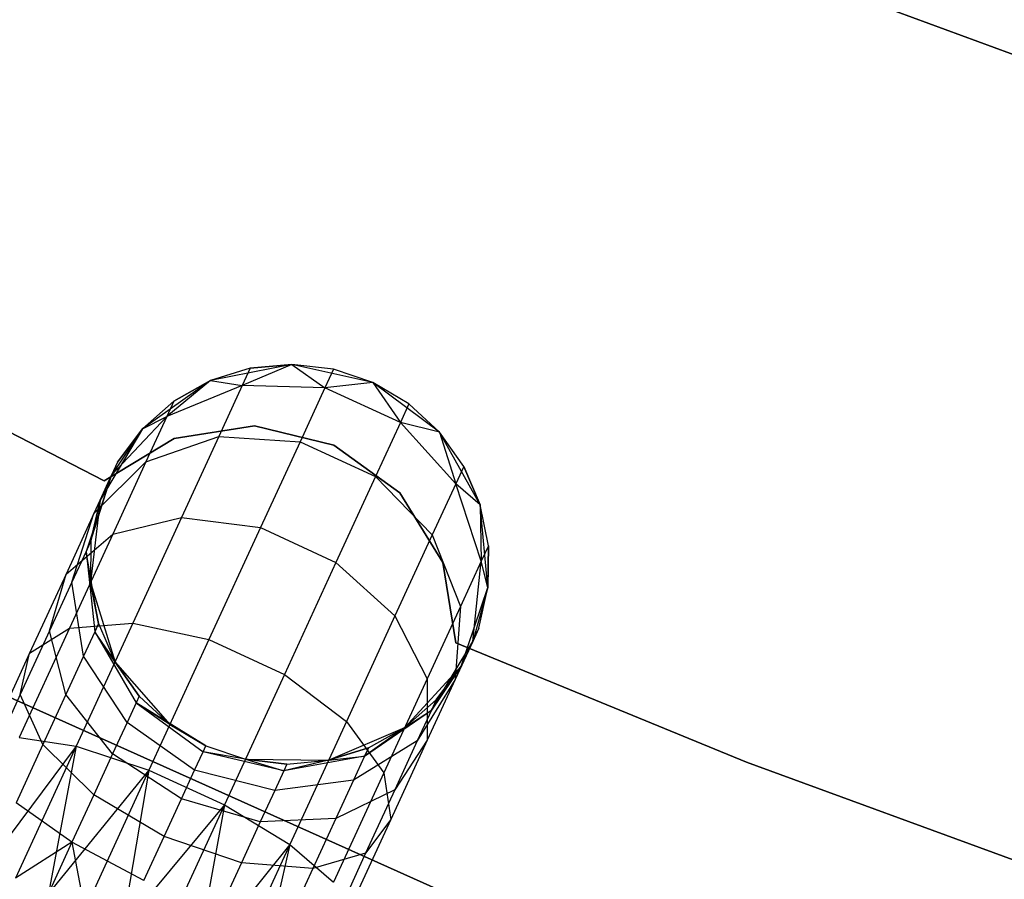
# Model space of a CAD drawing. Extents: x -189 to 189, y -189 to 189.
# Tile 133 of 256: x -18.56 to -13.63, y -39.05 to -34.75. Entities that reach past the tile are written whole.
import ezdxf

# ---------------------------------------------------------------- set-up
doc = ezdxf.new("R2010")
doc.units = 0
doc.header["$LTSCALE"] = 25.4
doc.layers.get('0').update_dxf_attribs({"linetype": 'CONTINUOUS'})

# ---------------------------------------------------------------- blocks, each defined once
blk = doc.blocks.new('CAMELEON-KENAI-C-12244_STL')
at = {"color": 0}
for p, q in [((-14.3352, -34.6516, -4), (-11.5727, -35.6707, -4)), ((-11.5727, -35.6707, -2), (-14.3352, -34.6516, -2)), ((-11.5727, -35.6707, -2), (-14.3352, -34.6516, -2)), ((-14.3352, -34.6516, -4), (-11.5727, -35.6707, -4)), ((-18.1335, -37.0616, -2), (-19.5332, -36.3426, -2)), ((-19.5332, -36.3426, -4), (-18.1335, -37.0616, -4)), ((-19.5332, -36.3426, -4), (-18.1335, -37.0616, -4)), ((-18.1335, -37.0616, -2), (-19.5332, -36.3426, -2)), ((-17.1952, -36.4785, -2), (-17.603, -36.5599, -2)), ((-17.1952, -36.4785, -2), (-17.603, -36.5599, -2)), ((-17.4034, -36.4978, -7.5), (-17.603, -36.5599, -2)), ((-17.4034, -36.4978, -7.5), (-17.603, -36.5599, -7.5)), ((-17.4034, -36.4978, -7.5), (-17.603, -36.5599, -2)), ((-17.4034, -36.4978, -7.5), (-17.603, -36.5599, -7.5)), ((-17.1952, -36.4785, -7.5), (-17.4434, -36.5847, -8.227)), ((-17.1952, -36.4785, -7.5), (-17.4434, -36.5847, -8.227)), ((-17.4034, -36.4978, -7.5), (-17.4434, -36.5847, -8.227)), ((-17.4034, -36.4978, -7.5), (-17.4434, -36.5847, -8.227)), ((-17.1952, -36.4785, -7.5), (-17.4034, -36.4978, -7.5)), ((-17.4034, -36.4978, -7.5), (-17.1952, -36.4785, -2)), ((-17.4034, -36.4978, -7.5), (-17.1952, -36.4785, -2)), ((-17.1952, -36.4785, -7.5), (-17.4034, -36.4978, -7.5)), ((-16.7896, -36.5699, -2), (-17.1952, -36.4785, -2)), ((-16.7896, -36.5699, -2), (-17.1952, -36.4785, -2)), ((-16.9876, -36.5029, -7.5), (-17.1952, -36.4785, -2)), ((-16.9876, -36.5029, -7.5), (-17.1952, -36.4785, -7.5)), ((-17.1952, -36.4785, -7.5), (-17.1952, -36.4785, -2)), ((-16.9876, -36.5029, -7.5), (-17.1952, -36.4785, -2)), ((-17.1952, -36.4785, -7.5), (-17.1952, -36.4785, -2)), ((-17.1952, -36.4785, -7.5), (-17.03, -36.5951, -8.2708)), ((-16.9876, -36.5029, -7.5), (-17.1952, -36.4785, -7.5)), ((-17.1952, -36.4785, -7.5), (-17.03, -36.5951, -8.2708)), ((-16.9876, -36.5029, -7.5), (-17.03, -36.5951, -8.2708)), ((-16.9876, -36.5029, -7.5), (-17.03, -36.5951, -8.2708)), ((-16.7896, -36.5699, -2), (-16.9876, -36.5029, -7.5)), ((-16.7896, -36.5699, -7.5), (-16.9876, -36.5029, -7.5)), ((-16.7896, -36.5699, -2), (-16.9876, -36.5029, -7.5)), ((-16.7896, -36.5699, -7.5), (-16.9876, -36.5029, -7.5)), ((-17.603, -36.5599, -2), (-17.9424, -36.8002, -2)), ((-17.603, -36.5599, -2), (-17.9424, -36.8002, -2)), ((-17.603, -36.5599, -7.5), (-17.8209, -36.7396, -8.147)), ((-17.603, -36.5599, -7.5), (-17.8209, -36.7396, -8.147)), ((-17.4434, -36.5847, -8.227), (-17.8209, -36.7396, -8.147)), ((-17.4434, -36.5847, -8.227), (-17.8209, -36.7396, -8.147)), ((-17.603, -36.5599, -7.5), (-17.7853, -36.6622, -7.5)), ((-17.7853, -36.6622, -7.5), (-17.603, -36.5599, -2)), ((-17.7853, -36.6622, -7.5), (-17.603, -36.5599, -2)), ((-17.603, -36.5599, -7.5), (-17.7853, -36.6622, -7.5)), ((-17.603, -36.5599, -7.5), (-17.603, -36.5599, -2)), ((-17.603, -36.5599, -7.5), (-17.603, -36.5599, -2)), ((-17.603, -36.5599, -7.5), (-17.4434, -36.5847, -8.227)), ((-17.603, -36.5599, -7.5), (-17.4434, -36.5847, -8.227)), ((-17.4434, -36.5847, -8.227), (-17.5607, -36.8396, -8.9045)), ((-17.4434, -36.5847, -8.227), (-17.5607, -36.8396, -8.9045)), ((-17.03, -36.5951, -8.2708), (-17.4434, -36.5847, -8.227)), ((-17.03, -36.5951, -8.2708), (-17.4434, -36.5847, -8.227)), ((-17.03, -36.5951, -8.2708), (-17.1544, -36.8654, -8.9891)), ((-17.03, -36.5951, -8.2708), (-17.1544, -36.8654, -8.9891)), ((-16.7896, -36.5699, -7.5), (-17.03, -36.5951, -8.2708)), ((-16.7896, -36.5699, -7.5), (-17.03, -36.5951, -8.2708)), ((-16.6523, -36.7689, -8.2708), (-17.03, -36.5951, -8.2708)), ((-16.6523, -36.7689, -8.2708), (-17.03, -36.5951, -8.2708)), ((-16.4562, -36.8185, -2), (-16.7896, -36.5699, -2)), ((-16.6098, -36.6767, -7.5), (-16.7896, -36.5699, -2)), ((-16.4562, -36.8185, -2), (-16.7896, -36.5699, -2)), ((-16.6098, -36.6767, -7.5), (-16.7896, -36.5699, -2)), ((-16.6098, -36.6767, -7.5), (-16.7896, -36.5699, -7.5)), ((-16.7896, -36.5699, -7.5), (-16.7896, -36.5699, -2)), ((-16.7896, -36.5699, -7.5), (-16.7896, -36.5699, -2)), ((-16.7896, -36.5699, -7.5), (-16.6523, -36.7689, -8.2708)), ((-16.6098, -36.6767, -7.5), (-16.7896, -36.5699, -7.5)), ((-16.7896, -36.5699, -7.5), (-16.6523, -36.7689, -8.2708)), ((-17.7853, -36.6622, -7.5), (-17.9424, -36.8002, -2)), ((-17.7853, -36.6622, -7.5), (-17.9424, -36.8002, -7.5)), ((-17.7853, -36.6622, -7.5), (-17.9424, -36.8002, -2)), ((-17.7853, -36.6622, -7.5), (-17.9424, -36.8002, -7.5)), ((-17.7853, -36.6622, -7.5), (-17.8209, -36.7396, -8.147)), ((-17.7853, -36.6622, -7.5), (-17.8209, -36.7396, -8.147)), ((-16.6098, -36.6767, -7.5), (-16.6523, -36.7689, -8.2708)), ((-16.6098, -36.6767, -7.5), (-16.6523, -36.7689, -8.2708)), ((-16.4562, -36.8185, -7.5), (-16.6098, -36.6767, -7.5)), ((-16.6098, -36.6767, -7.5), (-16.4562, -36.8185, -2)), ((-16.6098, -36.6767, -7.5), (-16.4562, -36.8185, -2)), ((-16.4562, -36.8185, -7.5), (-16.6098, -36.6767, -7.5)), ((-17.8209, -36.7396, -8.147), (-18.0973, -37.0329, -8.0447)), ((-17.8209, -36.7396, -8.147), (-18.0973, -37.0329, -8.0447)), ((-17.9424, -36.8002, -7.5), (-17.8209, -36.7396, -8.147)), ((-17.9424, -36.8002, -7.5), (-17.8209, -36.7396, -8.147)), ((-17.8209, -36.7396, -8.147), (-17.9253, -36.9665, -8.75)), ((-17.8209, -36.7396, -8.147), (-17.9253, -36.9665, -8.75)), ((-17.9424, -36.8002, -2), (-18.1547, -37.1577, -2)), ((-17.9424, -36.8002, -2), (-18.1547, -37.1577, -2)), ((-17.9424, -36.8002, -7.5), (-18.0973, -37.0329, -8.0447)), ((-17.9424, -36.8002, -7.5), (-18.0973, -37.0329, -8.0447)), ((-17.9424, -36.8002, -7.5), (-18.0673, -36.9678, -7.5)), ((-18.0673, -36.9678, -7.5), (-17.9424, -36.8002, -2)), ((-18.0673, -36.9678, -7.5), (-17.9424, -36.8002, -2)), ((-17.9424, -36.8002, -7.5), (-18.0673, -36.9678, -7.5)), ((-17.9424, -36.8002, -7.5), (-17.9424, -36.8002, -2)), ((-17.9424, -36.8002, -7.5), (-17.9424, -36.8002, -2)), ((-17.3814, -36.7867, -2), (-17.7847, -36.8496, -2)), ((-17.7847, -36.8496, -4), (-17.3814, -36.7867, -4)), ((-17.7847, -36.8496, -4), (-17.3814, -36.7867, -4)), ((-17.3814, -36.7867, -2), (-17.7847, -36.8496, -2)), ((-16.9846, -36.8823, -2), (-17.3814, -36.7867, -2)), ((-17.3814, -36.7867, -2), (-17.3814, -36.7867, -4)), ((-17.3814, -36.7867, -4), (-16.9846, -36.8823, -4)), ((-17.3814, -36.7867, -2), (-17.3814, -36.7867, -4)), ((-17.3814, -36.7867, -4), (-16.9846, -36.8823, -4)), ((-16.9846, -36.8823, -2), (-17.3814, -36.7867, -2)), ((-16.6523, -36.7689, -8.2708), (-16.7766, -37.0392, -8.9891)), ((-16.6523, -36.7689, -8.2708), (-16.7766, -37.0392, -8.9891)), ((-16.4562, -36.8185, -7.5), (-16.6523, -36.7689, -8.2708)), ((-16.4562, -36.8185, -7.5), (-16.6523, -36.7689, -8.2708)), ((-16.3754, -37.0761, -8.227), (-16.6523, -36.7689, -8.2708)), ((-16.3754, -37.0761, -8.227), (-16.6523, -36.7689, -8.2708)), ((-17.7847, -36.8496, -2), (-18.1335, -37.0616, -2)), ((-18.1335, -37.0616, -4), (-17.7847, -36.8496, -4)), ((-18.1335, -37.0616, -4), (-17.7847, -36.8496, -4)), ((-17.7847, -36.8496, -2), (-18.1335, -37.0616, -2)), ((-17.9253, -36.9665, -8.75), (-17.5607, -36.8396, -8.9045)), ((-17.9253, -36.9665, -8.75), (-17.5607, -36.8396, -8.9045)), ((-17.7847, -36.8496, -2), (-17.7847, -36.8496, -4)), ((-17.7847, -36.8496, -2), (-17.7847, -36.8496, -4)), ((-17.5607, -36.8396, -8.9045), (-17.7473, -37.2452, -9.4863)), ((-17.5607, -36.8396, -8.9045), (-17.7473, -37.2452, -9.4863)), ((-17.5607, -36.8396, -8.9045), (-17.1544, -36.8654, -8.9891)), ((-17.5607, -36.8396, -8.9045), (-17.1544, -36.8654, -8.9891)), ((-16.2528, -37.1811, -2), (-16.4562, -36.8185, -2)), ((-16.3354, -36.9891, -7.5), (-16.4562, -36.8185, -2)), ((-16.2528, -37.1811, -2), (-16.4562, -36.8185, -2)), ((-16.3354, -36.9891, -7.5), (-16.4562, -36.8185, -7.5)), ((-16.4562, -36.8185, -7.5), (-16.4562, -36.8185, -2)), ((-16.3354, -36.9891, -7.5), (-16.4562, -36.8185, -2)), ((-16.4562, -36.8185, -7.5), (-16.4562, -36.8185, -2)), ((-16.4562, -36.8185, -7.5), (-16.3754, -37.0761, -8.227)), ((-16.3354, -36.9891, -7.5), (-16.4562, -36.8185, -7.5)), ((-16.4562, -36.8185, -7.5), (-16.3754, -37.0761, -8.227)), ((-17.1544, -36.8654, -8.9891), (-17.3522, -37.2953, -9.6059)), ((-17.1544, -36.8654, -8.9891), (-17.3522, -37.2953, -9.6059)), ((-17.1544, -36.8654, -8.9891), (-16.7766, -37.0392, -8.9891)), ((-17.1544, -36.8654, -8.9891), (-16.7766, -37.0392, -8.9891)), ((-16.6543, -37.1219, -2), (-16.9846, -36.8823, -2)), ((-16.9846, -36.8823, -2), (-16.9846, -36.8823, -4)), ((-16.9846, -36.8823, -4), (-16.6543, -37.1219, -4)), ((-16.9846, -36.8823, -2), (-16.9846, -36.8823, -4)), ((-16.9846, -36.8823, -4), (-16.6543, -37.1219, -4)), ((-16.6543, -37.1219, -2), (-16.9846, -36.8823, -2)), ((-18.1852, -37.2239, -8.5523), (-17.9253, -36.9665, -8.75)), ((-18.1852, -37.2239, -8.5523), (-17.9253, -36.9665, -8.75)), ((-18.0673, -36.9678, -7.5), (-18.1547, -37.1577, -2)), ((-18.0673, -36.9678, -7.5), (-18.1547, -37.1577, -2)), ((-18.0673, -36.9678, -7.5), (-18.0973, -37.0329, -8.0447)), ((-18.0673, -36.9678, -7.5), (-18.0973, -37.0329, -8.0447)), ((-17.9253, -36.9665, -8.75), (-18.0914, -37.3274, -9.2678)), ((-17.9253, -36.9665, -8.75), (-18.0914, -37.3274, -9.2678)), ((-16.3354, -36.9891, -7.5), (-16.3754, -37.0761, -8.227)), ((-16.3354, -36.9891, -7.5), (-16.3754, -37.0761, -8.227)), ((-16.2528, -37.1811, -7.5), (-16.3354, -36.9891, -7.5)), ((-16.3354, -36.9891, -7.5), (-16.2528, -37.1811, -2)), ((-16.3354, -36.9891, -7.5), (-16.2528, -37.1811, -2)), ((-16.2528, -37.1811, -7.5), (-16.3354, -36.9891, -7.5)), ((-18.0973, -37.0329, -8.0447), (-18.2248, -37.414, -7.9377)), ((-18.0973, -37.0329, -8.0447), (-18.2248, -37.414, -7.9377)), ((-18.2007, -37.3616, -7.5), (-18.0973, -37.0329, -8.0447)), ((-18.2007, -37.3616, -7.5), (-18.0973, -37.0329, -8.0447)), ((-18.0973, -37.0329, -8.0447), (-18.1852, -37.2239, -8.5523)), ((-18.0973, -37.0329, -8.0447), (-18.1852, -37.2239, -8.5523)), ((-18.1547, -37.1577, -7.5), (-18.0973, -37.0329, -8.0447)), ((-18.1547, -37.1577, -7.5), (-18.0973, -37.0329, -8.0447)), ((-16.7766, -37.0392, -8.9891), (-16.9744, -37.4691, -9.6059)), ((-16.7766, -37.0392, -8.9891), (-16.9744, -37.4691, -9.6059)), ((-16.7766, -37.0392, -8.9891), (-16.4927, -37.331, -8.9045)), ((-16.7766, -37.0392, -8.9891), (-16.4927, -37.331, -8.9045)), ((-18.1335, -37.0616, -2), (-18.1335, -37.0616, -4)), ((-18.1335, -37.0616, -2), (-18.1335, -37.0616, -4)), ((-16.3754, -37.0761, -8.227), (-16.4927, -37.331, -8.9045)), ((-16.3754, -37.0761, -8.227), (-16.4927, -37.331, -8.9045)), ((-16.2528, -37.1811, -7.5), (-16.3754, -37.0761, -8.227)), ((-16.2528, -37.1811, -7.5), (-16.3754, -37.0761, -8.227)), ((-16.2474, -37.4635, -8.147), (-16.3754, -37.0761, -8.227)), ((-16.2474, -37.4635, -8.147), (-16.3754, -37.0761, -8.227)), ((-16.4402, -37.4694, -2), (-16.6543, -37.1219, -2)), ((-16.6543, -37.1219, -2), (-16.6543, -37.1219, -4)), ((-16.6543, -37.1219, -4), (-16.4402, -37.4694, -4)), ((-16.6543, -37.1219, -2), (-16.6543, -37.1219, -4)), ((-16.6543, -37.1219, -4), (-16.4402, -37.4694, -4)), ((-16.4402, -37.4694, -2), (-16.6543, -37.1219, -2)), ((-18.1547, -37.1577, -2), (-18.2033, -37.5707, -2)), ((-18.1547, -37.1577, -2), (-18.2033, -37.5707, -2)), ((-18.1547, -37.1577, -7.5), (-18.2007, -37.3616, -7.5)), ((-18.2007, -37.3616, -7.5), (-18.1547, -37.1577, -2)), ((-18.2007, -37.3616, -7.5), (-18.1547, -37.1577, -2)), ((-18.1547, -37.1577, -7.5), (-18.2007, -37.3616, -7.5)), ((-18.1547, -37.1577, -7.5), (-18.1547, -37.1577, -2)), ((-18.1547, -37.1577, -7.5), (-18.1547, -37.1577, -2)), ((-16.2144, -37.5952, -2), (-16.2528, -37.1811, -2)), ((-16.2118, -37.3861, -7.5), (-16.2528, -37.1811, -2)), ((-16.2144, -37.5952, -2), (-16.2528, -37.1811, -2)), ((-16.2118, -37.3861, -7.5), (-16.2528, -37.1811, -7.5)), ((-16.2528, -37.1811, -7.5), (-16.2528, -37.1811, -2)), ((-16.2118, -37.3861, -7.5), (-16.2528, -37.1811, -2)), ((-16.2528, -37.1811, -7.5), (-16.2528, -37.1811, -2)), ((-16.2528, -37.1811, -7.5), (-16.2474, -37.4635, -8.147)), ((-16.2118, -37.3861, -7.5), (-16.2528, -37.1811, -7.5)), ((-16.2528, -37.1811, -7.5), (-16.2474, -37.4635, -8.147)), ((-18.1852, -37.2239, -8.5523), (-18.325, -37.5277, -8.9881)), ((-18.1852, -37.2239, -8.5523), (-18.325, -37.5277, -8.9881)), ((-18.2954, -37.5674, -8.3455), (-18.1852, -37.2239, -8.5523)), ((-18.2954, -37.5674, -8.3455), (-18.1852, -37.2239, -8.5523)), ((-18.0914, -37.3274, -9.2678), (-17.7473, -37.2452, -9.4863)), ((-18.0914, -37.3274, -9.2678), (-17.7473, -37.2452, -9.4863)), ((-17.7473, -37.2452, -9.4863), (-17.9904, -37.7737, -9.9327)), ((-17.7473, -37.2452, -9.4863), (-17.9904, -37.7737, -9.9327)), ((-17.7473, -37.2452, -9.4863), (-17.3522, -37.2953, -9.6059)), ((-17.7473, -37.2452, -9.4863), (-17.3522, -37.2953, -9.6059)), ((-18.325, -37.5277, -8.9881), (-18.0914, -37.3274, -9.2678)), ((-18.325, -37.5277, -8.9881), (-18.0914, -37.3274, -9.2678)), ((-18.0914, -37.3274, -9.2678), (-18.3078, -37.7978, -9.6651)), ((-18.0914, -37.3274, -9.2678), (-18.3078, -37.7978, -9.6651)), ((-17.3522, -37.2953, -9.6059), (-17.61, -37.8557, -10.0792)), ((-17.3522, -37.2953, -9.6059), (-17.61, -37.8557, -10.0792)), ((-17.3522, -37.2953, -9.6059), (-16.9744, -37.4691, -9.6059)), ((-17.3522, -37.2953, -9.6059), (-16.9744, -37.4691, -9.6059)), ((-16.4927, -37.331, -8.9045), (-16.6793, -37.7365, -9.4863)), ((-16.4927, -37.331, -8.9045), (-16.6793, -37.7365, -9.4863)), ((-16.4927, -37.331, -8.9045), (-16.3518, -37.6904, -8.75)), ((-16.4927, -37.331, -8.9045), (-16.3518, -37.6904, -8.75)), ((-18.2007, -37.3616, -7.5), (-18.2248, -37.414, -7.9377)), ((-18.2007, -37.3616, -7.5), (-18.2248, -37.414, -7.9377)), ((-18.2007, -37.3616, -7.5), (-18.2033, -37.5707, -2)), ((-18.2007, -37.3616, -7.5), (-18.2033, -37.5707, -7.5)), ((-18.2007, -37.3616, -7.5), (-18.2033, -37.5707, -2)), ((-18.2007, -37.3616, -7.5), (-18.2033, -37.5707, -7.5)), ((-16.2118, -37.3861, -7.5), (-16.2474, -37.4635, -8.147)), ((-16.2118, -37.3861, -7.5), (-16.2474, -37.4635, -8.147)), ((-16.2144, -37.5952, -7.5), (-16.2118, -37.3861, -7.5)), ((-16.2118, -37.3861, -7.5), (-16.2144, -37.5952, -2)), ((-16.2118, -37.3861, -7.5), (-16.2144, -37.5952, -2)), ((-16.2144, -37.5952, -7.5), (-16.2118, -37.3861, -7.5)), ((-18.2248, -37.414, -7.9377), (-18.2954, -37.5674, -8.3455)), ((-18.2248, -37.414, -7.9377), (-18.2954, -37.5674, -8.3455)), ((-18.1623, -37.7757, -7.5), (-18.2248, -37.414, -7.9377)), ((-18.2248, -37.414, -7.9377), (-18.1813, -37.8169, -7.8445)), ((-18.2033, -37.5707, -7.5), (-18.2248, -37.414, -7.9377)), ((-18.1623, -37.7757, -7.5), (-18.2248, -37.414, -7.9377)), ((-18.2033, -37.5707, -7.5), (-18.2248, -37.414, -7.9377)), ((-18.2248, -37.414, -7.9377), (-18.1813, -37.8169, -7.8445)), ((-16.9744, -37.4691, -9.6059), (-17.2322, -38.0294, -10.0792)), ((-16.9744, -37.4691, -9.6059), (-17.2322, -38.0294, -10.0792)), ((-16.9744, -37.4691, -9.6059), (-16.6793, -37.7365, -9.4863)), ((-16.9744, -37.4691, -9.6059), (-16.6793, -37.7365, -9.4863)), ((-16.3749, -37.8723, -2), (-16.4402, -37.4694, -2)), ((-16.4402, -37.4694, -2), (-16.4402, -37.4694, -4)), ((-16.4402, -37.4694, -4), (-16.3749, -37.8723, -4)), ((-16.4402, -37.4694, -2), (-16.4402, -37.4694, -4)), ((-16.4402, -37.4694, -4), (-16.3749, -37.8723, -4)), ((-16.3749, -37.8723, -2), (-16.4402, -37.4694, -2)), ((-16.2474, -37.4635, -8.147), (-16.3518, -37.6904, -8.75)), ((-16.2474, -37.4635, -8.147), (-16.3518, -37.6904, -8.75)), ((-16.2903, -37.8643, -8.0447), (-16.2474, -37.4635, -8.147)), ((-16.2903, -37.8643, -8.0447), (-16.2474, -37.4635, -8.147)), ((-16.2144, -37.5952, -7.5), (-16.2474, -37.4635, -8.147)), ((-16.2144, -37.5952, -7.5), (-16.2474, -37.4635, -8.147)), ((-18.325, -37.5277, -8.9881), (-18.5072, -37.9237, -9.3226)), ((-18.325, -37.5277, -8.9881), (-18.5072, -37.9237, -9.3226)), ((-18.4077, -37.8116, -8.6957), (-18.325, -37.5277, -8.9881)), ((-18.4077, -37.8116, -8.6957), (-18.325, -37.5277, -8.9881)), ((-18.2954, -37.5674, -8.3455), (-18.4077, -37.8116, -8.6957)), ((-18.2954, -37.5674, -8.3455), (-18.4077, -37.8116, -8.6957)), ((-18.2369, -37.9377, -8.1654), (-18.2954, -37.5674, -8.3455)), ((-18.2369, -37.9377, -8.1654), (-18.2954, -37.5674, -8.3455)), ((-18.2033, -37.5707, -2), (-18.0797, -37.9677, -2)), ((-18.2033, -37.5707, -7.5), (-18.2033, -37.5707, -2)), ((-18.2033, -37.5707, -7.5), (-18.2033, -37.5707, -2)), ((-18.2033, -37.5707, -7.5), (-18.1623, -37.7757, -7.5)), ((-18.1623, -37.7757, -7.5), (-18.2033, -37.5707, -2)), ((-18.1623, -37.7757, -7.5), (-18.2033, -37.5707, -2)), ((-18.2033, -37.5707, -2), (-18.0797, -37.9677, -2)), ((-18.2033, -37.5707, -7.5), (-18.1623, -37.7757, -7.5)), ((-16.3477, -37.989, -2), (-16.2144, -37.5952, -2)), ((-16.3477, -37.989, -2), (-16.2144, -37.5952, -2)), ((-16.2144, -37.5952, -7.5), (-16.2903, -37.8643, -8.0447)), ((-16.2144, -37.5952, -7.5), (-16.2903, -37.8643, -8.0447)), ((-16.2604, -37.7991, -7.5), (-16.2144, -37.5952, -2)), ((-16.2604, -37.7991, -7.5), (-16.2144, -37.5952, -7.5)), ((-16.2604, -37.7991, -7.5), (-16.2144, -37.5952, -2)), ((-16.2604, -37.7991, -7.5), (-16.2144, -37.5952, -7.5)), ((-16.2144, -37.5952, -7.5), (-16.2144, -37.5952, -2)), ((-16.2144, -37.5952, -7.5), (-16.2144, -37.5952, -2)), ((-16.6793, -37.7365, -9.4863), (-16.9225, -38.265, -9.9327)), ((-16.6793, -37.7365, -9.4863), (-16.9225, -38.265, -9.9327)), ((-16.6793, -37.7365, -9.4863), (-16.5179, -38.0513, -9.2678)), ((-16.6793, -37.7365, -9.4863), (-16.5179, -38.0513, -9.2678)), ((-16.3518, -37.6904, -8.75), (-16.5179, -38.0513, -9.2678)), ((-16.3518, -37.6904, -8.75), (-16.5179, -38.0513, -9.2678)), ((-16.3518, -37.6904, -8.75), (-16.3782, -38.0552, -8.5523)), ((-16.3518, -37.6904, -8.75), (-16.3782, -38.0552, -8.5523)), ((-18.3078, -37.7978, -9.6651), (-17.9904, -37.7737, -9.9327)), ((-18.3078, -37.7978, -9.6651), (-17.9904, -37.7737, -9.9327)), ((-17.9904, -37.7737, -9.9327), (-18.2736, -38.3892, -10.2133)), ((-17.9904, -37.7737, -9.9327), (-18.2736, -38.3892, -10.2133)), ((-18.1623, -37.7757, -7.5), (-18.1813, -37.8169, -7.8445)), ((-18.1623, -37.7757, -7.5), (-18.1813, -37.8169, -7.8445)), ((-18.1623, -37.7757, -7.5), (-18.0797, -37.9677, -2)), ((-18.1623, -37.7757, -7.5), (-18.0797, -37.9677, -7.5)), ((-18.1623, -37.7757, -7.5), (-18.0797, -37.9677, -2)), ((-18.1623, -37.7757, -7.5), (-18.0797, -37.9677, -7.5)), ((-17.9904, -37.7737, -9.9327), (-17.61, -37.8557, -10.0792)), ((-17.9904, -37.7737, -9.9327), (-17.61, -37.8557, -10.0792)), ((-18.3078, -37.7978, -9.6651), (-18.5598, -38.3455, -9.9148)), ((-18.3078, -37.7978, -9.6651), (-18.5598, -38.3455, -9.9148)), ((-18.4077, -37.8116, -8.6957), (-18.5541, -38.1297, -8.9644)), ((-18.4077, -37.8116, -8.6957), (-18.5541, -38.1297, -8.9644)), ((-18.5072, -37.9237, -9.3226), (-18.3078, -37.7978, -9.6651)), ((-18.5072, -37.9237, -9.3226), (-18.3078, -37.7978, -9.6651)), ((-18.3253, -38.1298, -8.4411), (-18.4077, -37.8116, -8.6957)), ((-18.3253, -38.1298, -8.4411), (-18.4077, -37.8116, -8.6957)), ((-18.1813, -37.8169, -7.8445), (-18.2369, -37.9377, -8.1654)), ((-18.1813, -37.8169, -7.8445), (-18.2369, -37.9377, -8.1654)), ((-17.9589, -38.1383, -7.5), (-18.1813, -37.8169, -7.8445)), ((-18.1813, -37.8169, -7.8445), (-17.9743, -38.1719, -7.7812)), ((-18.0797, -37.9677, -7.5), (-18.1813, -37.8169, -7.8445)), ((-17.9589, -38.1383, -7.5), (-18.1813, -37.8169, -7.8445)), ((-18.0797, -37.9677, -7.5), (-18.1813, -37.8169, -7.8445)), ((-18.1813, -37.8169, -7.8445), (-17.9743, -38.1719, -7.7812)), ((-16.2604, -37.7991, -7.5), (-16.3477, -37.989, -2)), ((-16.2604, -37.7991, -7.5), (-16.3477, -37.989, -2)), ((-16.2604, -37.7991, -7.5), (-16.2903, -37.8643, -8.0447)), ((-16.2604, -37.7991, -7.5), (-16.2903, -37.8643, -8.0447)), ((-17.61, -37.8557, -10.0792), (-17.9102, -38.5082, -10.3767)), ((-17.61, -37.8557, -10.0792), (-17.9102, -38.5082, -10.3767)), ((-17.61, -37.8557, -10.0792), (-17.2322, -38.0294, -10.0792)), ((-17.61, -37.8557, -10.0792), (-17.2322, -38.0294, -10.0792)), ((-16.4968, -38.209, -7.9377), (-16.2903, -37.8643, -8.0447)), ((-16.4968, -38.209, -7.9377), (-16.2903, -37.8643, -8.0447)), ((-16.2903, -37.8643, -8.0447), (-16.3782, -38.0552, -8.5523)), ((-16.2903, -37.8643, -8.0447), (-16.3782, -38.0552, -8.5523)), ((-14.9198, -38.4695, -2), (-16.3749, -37.8723, -2)), ((-16.3749, -37.8723, -2), (-16.3749, -37.8723, -4)), ((-16.3749, -37.8723, -4), (-14.9198, -38.4695, -4)), ((-16.3749, -37.8723, -2), (-16.3749, -37.8723, -4)), ((-16.3749, -37.8723, -4), (-14.9198, -38.4695, -4)), ((-14.9198, -38.4695, -2), (-16.3749, -37.8723, -2)), ((-16.3477, -37.989, -7.5), (-16.2903, -37.8643, -8.0447)), ((-16.3477, -37.989, -7.5), (-16.2903, -37.8643, -8.0447)), ((-18.5072, -37.9237, -9.3226), (-18.7193, -38.3848, -9.5328)), ((-18.5072, -37.9237, -9.3226), (-18.7193, -38.3848, -9.5328)), ((-18.5541, -38.1297, -8.9644), (-18.5072, -37.9237, -9.3226)), ((-18.5541, -38.1297, -8.9644), (-18.5072, -37.9237, -9.3226)), ((-18.2369, -37.9377, -8.1654), (-18.3253, -38.1298, -8.4411)), ((-18.2369, -37.9377, -8.1654), (-18.3253, -38.1298, -8.4411)), ((-18.0197, -38.2705, -8.0432), (-18.2369, -37.9377, -8.1654)), ((-18.0197, -38.2705, -8.0432), (-18.2369, -37.9377, -8.1654)), ((-18.0797, -37.9677, -2), (-17.8053, -38.2801, -2)), ((-18.0797, -37.9677, -7.5), (-18.0797, -37.9677, -2)), ((-18.0797, -37.9677, -7.5), (-18.0797, -37.9677, -2)), ((-18.0797, -37.9677, -7.5), (-17.9589, -38.1383, -7.5)), ((-17.9589, -38.1383, -7.5), (-18.0797, -37.9677, -2)), ((-17.9589, -38.1383, -7.5), (-18.0797, -37.9677, -2)), ((-18.0797, -37.9677, -2), (-17.8053, -38.2801, -2)), ((-18.0797, -37.9677, -7.5), (-17.9589, -38.1383, -7.5)), ((-17.2322, -38.0294, -10.0792), (-17.5324, -38.682, -10.3767)), ((-17.2322, -38.0294, -10.0792), (-17.5324, -38.682, -10.3767)), ((-17.2322, -38.0294, -10.0792), (-16.9225, -38.265, -9.9327)), ((-17.2322, -38.0294, -10.0792), (-16.9225, -38.265, -9.9327)), ((-16.6298, -38.2946, -2), (-16.3477, -37.989, -2)), ((-16.6298, -38.2946, -2), (-16.3477, -37.989, -2)), ((-16.3477, -37.989, -7.5), (-16.4968, -38.209, -7.9377)), ((-16.3477, -37.989, -7.5), (-16.4968, -38.209, -7.9377)), ((-16.4727, -38.1566, -7.5), (-16.3477, -37.989, -2)), ((-16.4727, -38.1566, -7.5), (-16.3477, -37.989, -7.5)), ((-16.4727, -38.1566, -7.5), (-16.3477, -37.989, -2)), ((-16.4727, -38.1566, -7.5), (-16.3477, -37.989, -7.5)), ((-16.3477, -37.989, -7.5), (-16.3477, -37.989, -2)), ((-16.3477, -37.989, -7.5), (-16.3477, -37.989, -2)), ((-15.8531, -39.3786, -1), (-18.8205, -38.0483, -1)), ((-18.8205, -38.0483, -8.5), (-15.8531, -39.3786, -8.5)), ((-18.8205, -38.0483, -8.5), (-15.8531, -39.3786, -8.5)), ((-15.8531, -39.3786, -1), (-18.8205, -38.0483, -1)), ((-16.5179, -38.0513, -9.2678), (-16.7343, -38.5217, -9.6651)), ((-16.5179, -38.0513, -9.2678), (-16.7343, -38.5217, -9.6651)), ((-16.3782, -38.0552, -8.5523), (-16.5674, -38.3624, -8.3455)), ((-16.3782, -38.0552, -8.5523), (-16.5674, -38.3624, -8.3455)), ((-16.5179, -38.0513, -9.2678), (-16.518, -38.3591, -8.9881)), ((-16.5179, -38.0513, -9.2678), (-16.518, -38.3591, -8.9881)), ((-16.3782, -38.0552, -8.5523), (-16.518, -38.3591, -8.9881)), ((-16.3782, -38.0552, -8.5523), (-16.518, -38.3591, -8.9881)), ((-18.5541, -38.1297, -8.9644), (-18.7245, -38.5002, -9.1334)), ((-18.5541, -38.1297, -8.9644), (-18.7245, -38.5002, -9.1334)), ((-18.4405, -38.3802, -8.6526), (-18.5541, -38.1297, -8.9644)), ((-18.4405, -38.3802, -8.6526), (-18.5541, -38.1297, -8.9644)), ((-18.3253, -38.1298, -8.4411), (-18.4405, -38.3802, -8.6526)), ((-18.3253, -38.1298, -8.4411), (-18.4405, -38.3802, -8.6526)), ((-18.0919, -38.4274, -8.2682), (-18.3253, -38.1298, -8.4411)), ((-18.0919, -38.4274, -8.2682), (-18.3253, -38.1298, -8.4411)), ((-17.9743, -38.1719, -7.7812), (-18.0197, -38.2705, -8.0432)), ((-17.9743, -38.1719, -7.7812), (-18.0197, -38.2705, -8.0432)), ((-17.9589, -38.1383, -7.5), (-17.9743, -38.1719, -7.7812)), ((-17.9589, -38.1383, -7.5), (-17.9743, -38.1719, -7.7812)), ((-17.9743, -38.1719, -7.7812), (-17.6397, -38.4178, -7.7588)), ((-17.6255, -38.3869, -7.5), (-17.9743, -38.1719, -7.7812)), ((-17.8053, -38.2801, -7.5), (-17.9743, -38.1719, -7.7812)), ((-17.6255, -38.3869, -7.5), (-17.9743, -38.1719, -7.7812)), ((-17.8053, -38.2801, -7.5), (-17.9743, -38.1719, -7.7812)), ((-17.9743, -38.1719, -7.7812), (-17.6397, -38.4178, -7.7588)), ((-17.9589, -38.1383, -7.5), (-17.8053, -38.2801, -2)), ((-17.9589, -38.1383, -7.5), (-17.8053, -38.2801, -2)), ((-17.9589, -38.1383, -7.5), (-17.8053, -38.2801, -7.5)), ((-17.9589, -38.1383, -7.5), (-17.8053, -38.2801, -7.5)), ((-16.6298, -38.2946, -7.5), (-16.4727, -38.1566, -7.5)), ((-16.4727, -38.1566, -7.5), (-16.6298, -38.2946, -2)), ((-16.4727, -38.1566, -7.5), (-16.6298, -38.2946, -2)), ((-16.6298, -38.2946, -7.5), (-16.4727, -38.1566, -7.5)), ((-16.4727, -38.1566, -7.5), (-16.4968, -38.209, -7.9377)), ((-16.4727, -38.1566, -7.5), (-16.4968, -38.209, -7.9377)), ((-16.831, -38.4381, -7.8445), (-16.4968, -38.209, -7.9377)), ((-16.831, -38.4381, -7.8445), (-16.4968, -38.209, -7.9377)), ((-16.6298, -38.2946, -7.5), (-16.4968, -38.209, -7.9377)), ((-16.6298, -38.2946, -7.5), (-16.4968, -38.209, -7.9377)), ((-16.4968, -38.209, -7.9377), (-16.5674, -38.3624, -8.3455)), ((-16.4968, -38.209, -7.9377), (-16.5674, -38.3624, -8.3455)), ((-18.0197, -38.2705, -8.0432), (-18.0919, -38.4274, -8.2682)), ((-18.0197, -38.2705, -8.0432), (-18.0919, -38.4274, -8.2682)), ((-17.6815, -38.5086, -8), (-18.0197, -38.2705, -8.0432)), ((-17.6815, -38.5086, -8), (-18.0197, -38.2705, -8.0432)), ((-16.9225, -38.265, -9.9327), (-17.2056, -38.8805, -10.2133)), ((-16.9225, -38.265, -9.9327), (-17.2056, -38.8805, -10.2133)), ((-16.9225, -38.265, -9.9327), (-16.7343, -38.5217, -9.6651)), ((-16.9225, -38.265, -9.9327), (-16.7343, -38.5217, -9.6651)), ((-17.8053, -38.2801, -2), (-17.6255, -38.3869, -2)), ((-17.8053, -38.2801, -7.5), (-17.8053, -38.2801, -2)), ((-17.8053, -38.2801, -7.5), (-17.8053, -38.2801, -2)), ((-17.8053, -38.2801, -7.5), (-17.6255, -38.3869, -7.5)), ((-17.8053, -38.2801, -2), (-17.6255, -38.3869, -2)), ((-17.8053, -38.2801, -7.5), (-17.6255, -38.3869, -7.5)), ((-17.0117, -38.459, -2), (-16.6298, -38.2946, -2)), ((-17.0117, -38.459, -2), (-16.6298, -38.2946, -2)), ((-16.6298, -38.2946, -7.5), (-16.831, -38.4381, -7.8445)), ((-16.6298, -38.2946, -7.5), (-16.831, -38.4381, -7.8445)), ((-16.8121, -38.3969, -7.5), (-16.6298, -38.2946, -2)), ((-16.8121, -38.3969, -7.5), (-16.6298, -38.2946, -7.5)), ((-16.8121, -38.3969, -7.5), (-16.6298, -38.2946, -2)), ((-16.8121, -38.3969, -7.5), (-16.6298, -38.2946, -7.5)), ((-16.6298, -38.2946, -7.5), (-16.6298, -38.2946, -2)), ((-16.6298, -38.2946, -7.5), (-16.6298, -38.2946, -2)), ((-18.5598, -38.3455, -9.9148), (-18.2736, -38.3892, -10.2133)), ((-18.5598, -38.3455, -9.9148), (-18.2736, -38.3892, -10.2133)), ((-16.5674, -38.3624, -8.3455), (-16.8866, -38.5589, -8.1654)), ((-16.5674, -38.3624, -8.3455), (-16.8866, -38.5589, -8.1654)), ((-16.518, -38.3591, -8.9881), (-16.7002, -38.755, -9.3226)), ((-16.518, -38.3591, -8.9881), (-16.7002, -38.755, -9.3226)), ((-16.518, -38.3591, -8.9881), (-16.6797, -38.6066, -8.6957)), ((-16.518, -38.3591, -8.9881), (-16.6797, -38.6066, -8.6957)), ((-16.5674, -38.3624, -8.3455), (-16.6797, -38.6066, -8.6957)), ((-16.5674, -38.3624, -8.3455), (-16.6797, -38.6066, -8.6957)), ((-18.2736, -38.3892, -10.2133), (-18.7186, -38.9847, -10.1691)), ((-18.2736, -38.3892, -10.2133), (-18.7186, -38.9847, -10.1691)), ((-18.2736, -38.3892, -10.2133), (-18.5774, -39.0497, -10.309)), ((-18.2736, -38.3892, -10.2133), (-18.5774, -39.0497, -10.309)), ((-18.4405, -38.3802, -8.6526), (-18.5746, -38.6718, -8.7855)), ((-18.4405, -38.3802, -8.6526), (-18.5746, -38.6718, -8.7855)), ((-18.1859, -38.6318, -8.4409), (-18.4405, -38.3802, -8.6526)), ((-18.1859, -38.6318, -8.4409), (-18.4405, -38.3802, -8.6526)), ((-18.2736, -38.3892, -10.2133), (-18.413, -39.1253, -10.4135)), ((-18.2736, -38.3892, -10.2133), (-18.413, -39.1253, -10.4135)), ((-18.2736, -38.3892, -10.2133), (-17.9102, -38.5082, -10.3767)), ((-18.2736, -38.3892, -10.2133), (-17.9102, -38.5082, -10.3767)), ((-17.6815, -38.5086, -8), (-17.6397, -38.4178, -7.7588)), ((-17.6815, -38.5086, -8), (-17.6397, -38.4178, -7.7588)), ((-17.6397, -38.4178, -7.7588), (-17.6255, -38.3869, -7.5)), ((-17.6397, -38.4178, -7.7588), (-17.6255, -38.3869, -7.5)), ((-17.2353, -38.5119, -7.7812), (-17.6397, -38.4178, -7.7588)), ((-17.2353, -38.5119, -7.7812), (-17.6397, -38.4178, -7.7588)), ((-17.4275, -38.4539, -7.5), (-17.6397, -38.4178, -7.7588)), ((-17.4275, -38.4539, -7.5), (-17.6397, -38.4178, -7.7588)), ((-17.6255, -38.3869, -2), (-17.4275, -38.4539, -2)), ((-17.6255, -38.3869, -7.5), (-17.6255, -38.3869, -2)), ((-17.6255, -38.3869, -7.5), (-17.6255, -38.3869, -2)), ((-17.6255, -38.3869, -7.5), (-17.4275, -38.4539, -7.5)), ((-17.6255, -38.3869, -2), (-17.4275, -38.4539, -2)), ((-17.6255, -38.3869, -7.5), (-17.4275, -38.4539, -7.5)), ((-17.0117, -38.459, -7.5), (-16.8121, -38.3969, -7.5)), ((-16.8121, -38.3969, -7.5), (-17.0117, -38.459, -2)), ((-16.8121, -38.3969, -7.5), (-17.0117, -38.459, -2)), ((-17.0117, -38.459, -7.5), (-16.8121, -38.3969, -7.5)), ((-16.8121, -38.3969, -7.5), (-16.831, -38.4381, -7.8445)), ((-16.8121, -38.3969, -7.5), (-16.831, -38.4381, -7.8445)), ((-18.0919, -38.4274, -8.2682), (-18.1859, -38.6318, -8.4409)), ((-18.0919, -38.4274, -8.2682), (-18.1859, -38.6318, -8.4409)), ((-17.7479, -38.6529, -8.2071), (-18.0919, -38.4274, -8.2682)), ((-17.7479, -38.6529, -8.2071), (-18.0919, -38.4274, -8.2682)), ((-17.4275, -38.4539, -2), (-17.0117, -38.459, -2)), ((-17.4275, -38.4539, -7.5), (-17.4275, -38.4539, -2)), ((-17.4275, -38.4539, -7.5), (-17.4275, -38.4539, -2)), ((-17.4275, -38.4539, -7.5), (-17.2199, -38.4783, -7.5)), ((-17.2199, -38.4783, -7.5), (-17.4275, -38.4539, -2)), ((-17.2199, -38.4783, -7.5), (-17.4275, -38.4539, -2)), ((-17.4275, -38.4539, -2), (-17.0117, -38.459, -2)), ((-17.4275, -38.4539, -7.5), (-17.2199, -38.4783, -7.5)), ((-17.4275, -38.4539, -7.5), (-17.2353, -38.5119, -7.7812)), ((-17.4275, -38.4539, -7.5), (-17.2353, -38.5119, -7.7812)), ((-16.831, -38.4381, -7.8445), (-17.2353, -38.5119, -7.7812)), ((-16.831, -38.4381, -7.8445), (-17.2353, -38.5119, -7.7812)), ((-17.0117, -38.459, -7.5), (-17.2353, -38.5119, -7.7812)), ((-17.0117, -38.459, -7.5), (-17.2353, -38.5119, -7.7812)), ((-17.2199, -38.4783, -7.5), (-17.0117, -38.459, -2)), ((-17.2199, -38.4783, -7.5), (-17.0117, -38.459, -7.5)), ((-17.2199, -38.4783, -7.5), (-17.0117, -38.459, -2)), ((-17.2199, -38.4783, -7.5), (-17.0117, -38.459, -7.5)), ((-17.0117, -38.459, -7.5), (-16.831, -38.4381, -7.8445)), ((-17.0117, -38.459, -7.5), (-16.831, -38.4381, -7.8445)), ((-17.0117, -38.459, -7.5), (-17.0117, -38.459, -2)), ((-17.0117, -38.459, -7.5), (-17.0117, -38.459, -2)), ((-16.831, -38.4381, -7.8445), (-16.8866, -38.5589, -8.1654)), ((-16.831, -38.4381, -7.8445), (-16.8866, -38.5589, -8.1654)), ((-13.4431, -39.0107, -2), (-14.9198, -38.4695, -2)), ((-14.9198, -38.4695, -2), (-14.9198, -38.4695, -4)), ((-14.9198, -38.4695, -4), (-13.4431, -39.0107, -4)), ((-14.9198, -38.4695, -2), (-14.9198, -38.4695, -4)), ((-14.9198, -38.4695, -4), (-13.4431, -39.0107, -4)), ((-13.4431, -39.0107, -2), (-14.9198, -38.4695, -2)), ((-17.9102, -38.5082, -10.3767), (-18.413, -39.1253, -10.4135)), ((-17.9102, -38.5082, -10.3767), (-18.413, -39.1253, -10.4135)), ((-17.9102, -38.5082, -10.3767), (-18.2323, -39.2084, -10.4781)), ((-17.9102, -38.5082, -10.3767), (-18.2323, -39.2084, -10.4781)), ((-17.9102, -38.5082, -10.3767), (-18.0435, -39.2953, -10.5)), ((-17.9102, -38.5082, -10.3767), (-18.0435, -39.2953, -10.5)), ((-17.9102, -38.5082, -10.3767), (-17.5324, -38.682, -10.3767)), ((-17.9102, -38.5082, -10.3767), (-17.5324, -38.682, -10.3767)), ((-17.7479, -38.6529, -8.2071), (-17.6815, -38.5086, -8)), ((-17.7479, -38.6529, -8.2071), (-17.6815, -38.5086, -8)), ((-17.2807, -38.6105, -8.0432), (-17.6815, -38.5086, -8)), ((-17.2807, -38.6105, -8.0432), (-17.6815, -38.5086, -8)), ((-17.2353, -38.5119, -7.7812), (-17.2807, -38.6105, -8.0432)), ((-17.2353, -38.5119, -7.7812), (-17.2807, -38.6105, -8.0432)), ((-17.2199, -38.4783, -7.5), (-17.2353, -38.5119, -7.7812)), ((-17.2199, -38.4783, -7.5), (-17.2353, -38.5119, -7.7812)), ((-16.7343, -38.5217, -9.6651), (-16.9863, -39.0695, -9.9148)), ((-16.7343, -38.5217, -9.6651), (-16.9863, -39.0695, -9.9148)), ((-16.7343, -38.5217, -9.6651), (-16.7002, -38.755, -9.3226)), ((-16.7343, -38.5217, -9.6651), (-16.7002, -38.755, -9.3226)), ((-16.8866, -38.5589, -8.1654), (-17.2807, -38.6105, -8.0432)), ((-16.8866, -38.5589, -8.1654), (-17.2807, -38.6105, -8.0432)), ((-16.8866, -38.5589, -8.1654), (-16.975, -38.751, -8.4411)), ((-16.8866, -38.5589, -8.1654), (-16.975, -38.751, -8.4411)), ((-17.2807, -38.6105, -8.0432), (-17.3529, -38.7674, -8.2682)), ((-17.2807, -38.6105, -8.0432), (-17.3529, -38.7674, -8.2682)), ((-16.6797, -38.6066, -8.6957), (-16.975, -38.751, -8.4411)), ((-16.6797, -38.6066, -8.6957), (-16.975, -38.751, -8.4411)), ((-16.6797, -38.6066, -8.6957), (-16.8261, -38.9247, -8.9644)), ((-16.6797, -38.6066, -8.6957), (-16.8261, -38.9247, -8.9644)), ((-18.2954, -38.8699, -8.5494), (-18.5746, -38.6718, -8.7855)), ((-18.2954, -38.8699, -8.5494), (-18.5746, -38.6718, -8.7855)), ((-18.1859, -38.6318, -8.4409), (-18.2954, -38.8699, -8.5494)), ((-18.1859, -38.6318, -8.4409), (-18.2954, -38.8699, -8.5494)), ((-17.8345, -38.8411, -8.366), (-18.1859, -38.6318, -8.4409)), ((-17.8345, -38.8411, -8.366), (-18.1859, -38.6318, -8.4409)), ((-17.8345, -38.8411, -8.366), (-17.7479, -38.6529, -8.2071)), ((-17.8345, -38.8411, -8.366), (-17.7479, -38.6529, -8.2071)), ((-17.3529, -38.7674, -8.2682), (-17.7479, -38.6529, -8.2071)), ((-17.3529, -38.7674, -8.2682), (-17.7479, -38.6529, -8.2071)), ((-17.5324, -38.682, -10.3767), (-18.0435, -39.2953, -10.5)), ((-17.5324, -38.682, -10.3767), (-18.0435, -39.2953, -10.5)), ((-17.5324, -38.682, -10.3767), (-17.8546, -39.3822, -10.4781)), ((-17.5324, -38.682, -10.3767), (-17.8546, -39.3822, -10.4781)), ((-17.5324, -38.682, -10.3767), (-17.674, -39.4653, -10.4135)), ((-17.5324, -38.682, -10.3767), (-17.674, -39.4653, -10.4135)), ((-17.5324, -38.682, -10.3767), (-17.2056, -38.8805, -10.2133)), ((-17.5324, -38.682, -10.3767), (-17.2056, -38.8805, -10.2133)), ((-17.3529, -38.7674, -8.2682), (-17.4469, -38.9718, -8.4409)), ((-17.3529, -38.7674, -8.2682), (-17.4469, -38.9718, -8.4409)), ((-16.975, -38.751, -8.4411), (-17.3529, -38.7674, -8.2682)), ((-16.975, -38.751, -8.4411), (-17.3529, -38.7674, -8.2682)), ((-16.975, -38.751, -8.4411), (-17.0902, -39.0014, -8.6526)), ((-16.975, -38.751, -8.4411), (-17.0902, -39.0014, -8.6526)), ((-16.7002, -38.755, -9.3226), (-16.9123, -39.2162, -9.5328)), ((-16.7002, -38.755, -9.3226), (-16.9123, -39.2162, -9.5328)), ((-16.7002, -38.755, -9.3226), (-16.8261, -38.9247, -8.9644)), ((-16.7002, -38.755, -9.3226), (-16.8261, -38.9247, -8.9644)), ((-18.2954, -38.8699, -8.5494), (-18.5774, -39.0497, -8.691)), ((-18.2954, -38.8699, -8.5494), (-18.5774, -39.0497, -8.691)), ((-18.2954, -38.8699, -8.5494), (-18.413, -39.1253, -8.5864)), ((-18.2954, -38.8699, -8.5494), (-18.413, -39.1253, -8.5864)), ((-17.9353, -39.0602, -8.4659), (-18.2954, -38.8699, -8.5494)), ((-18.2954, -38.8699, -8.5494), (-18.2323, -39.2084, -8.5219)), ((-18.2954, -38.8699, -8.5494), (-18.2323, -39.2084, -8.5219)), ((-17.9353, -39.0602, -8.4659), (-18.2954, -38.8699, -8.5494)), ((-17.9353, -39.0602, -8.4659), (-17.8345, -38.8411, -8.366)), ((-17.9353, -39.0602, -8.4659), (-17.8345, -38.8411, -8.366)), ((-17.4469, -38.9718, -8.4409), (-17.8345, -38.8411, -8.366)), ((-17.4469, -38.9718, -8.4409), (-17.8345, -38.8411, -8.366)), ((-17.2056, -38.8805, -10.2133), (-17.674, -39.4653, -10.4135)), ((-17.2056, -38.8805, -10.2133), (-17.674, -39.4653, -10.4135)), ((-17.2056, -38.8805, -10.2133), (-17.5095, -39.541, -10.309)), ((-17.2056, -38.8805, -10.2133), (-17.5095, -39.541, -10.309)), ((-17.2056, -38.8805, -10.2133), (-17.3683, -39.6059, -10.1691)), ((-17.2056, -38.8805, -10.2133), (-17.3683, -39.6059, -10.1691)), ((-17.2056, -38.8805, -10.2133), (-16.9863, -39.0695, -9.9148)), ((-17.2056, -38.8805, -10.2133), (-16.9863, -39.0695, -9.9148)), ((-16.8261, -38.9247, -8.9644), (-17.0902, -39.0014, -8.6526)), ((-16.8261, -38.9247, -8.9644), (-17.0902, -39.0014, -8.6526)), ((-16.8261, -38.9247, -8.9644), (-16.9965, -39.2952, -9.1334)), ((-16.8261, -38.9247, -8.9644), (-16.9965, -39.2952, -9.1334)), ((-17.4469, -38.9718, -8.4409), (-17.5564, -39.2099, -8.5494)), ((-17.4469, -38.9718, -8.4409), (-17.5564, -39.2099, -8.5494)), ((-17.0902, -39.0014, -8.6526), (-17.4469, -38.9718, -8.4409)), ((-17.0902, -39.0014, -8.6526), (-17.4469, -38.9718, -8.4409)), ((-17.0902, -39.0014, -8.6526), (-17.2244, -39.293, -8.7855)), ((-17.0902, -39.0014, -8.6526), (-17.2244, -39.293, -8.7855))]:
    blk.add_line(p, q, dxfattribs=at)

msp = doc.modelspace()

# ---------------------------------------------------------------- block references
at = {"color": 0}
msp.add_blockref('CAMELEON-KENAI-C-12244_STL', (0, 0), dxfattribs=at)

doc.saveas('drawing.dxf')
